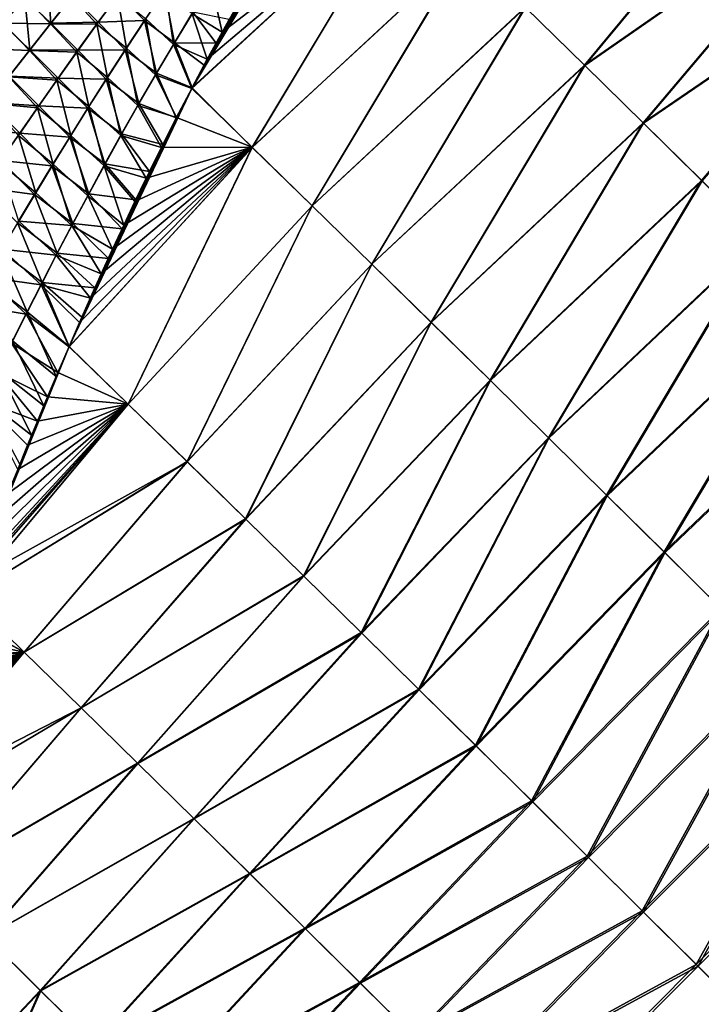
# Model space of a CAD drawing. Header units: metres. Extents: x -42 to 163, y -93 to 90.
# Tile 204 of 232: x 73 to 84, y 56 to 72. Entities that reach past the tile are written whole.
import ezdxf

# ---------------------------------------------------------------- set-up
doc = ezdxf.new("R2010")
doc.units = ezdxf.units.M
doc.layers.add('solid_500770_SW0001', color=7, linetype='CONTINUOUS')

msp = doc.modelspace()

# ---------------------------------------------------------------- linework, layer by layer
at = {"layer": 'solid_500770_SW0001'}
for points in [[(85.529823, 75.593834, 22.941763), (81.270332, 72.586662, 22.82626), (82.242607, 71.632401, 22.661097)], [(85.537315, 75.587387, -22.94137), (82.248642, 71.627243, -22.661079), (81.275055, 72.582802, -22.826815)], [(86.523804, 74.611465, 22.723553), (85.529823, 75.593834, 22.941763), (82.242607, 71.632401, 22.661097)], [(85.537315, 75.587387, -22.94137), (86.532677, 74.603661, -22.722208), (82.248642, 71.627243, -22.661079)], [(78.321037, 75.467369, 23.060425), (75.987473, 71.630745, 22.68301), (75.788139, 71.258034, 22.642794)], [(79.310097, 74.502983, 23.026133), (78.321037, 75.467369, 23.060425), (75.788139, 71.258034, 22.642794)], [(78.321037, 75.467369, 23.060425), (76.185471, 71.993782, 22.721605), (75.987473, 71.630745, 22.68301)], [(78.321037, 75.467369, 23.060425), (76.40062, 72.380798, 22.762093), (76.185471, 71.993782, 22.721605)], [(86.523804, 74.611465, 22.723553), (82.242607, 71.632401, 22.661097), (83.209167, 70.68148, 22.452642)], [(86.532677, 74.603661, -22.722208), (83.216682, 70.674873, -22.451643), (82.248642, 71.627243, -22.661079)], [(87.512268, 73.632988, 22.460949), (86.523804, 74.611465, 22.723553), (83.209167, 70.68148, 22.452642)], [(86.532677, 74.603661, -22.722208), (87.522896, 73.623444, -22.458279), (83.216682, 70.674873, -22.451643)], [(79.312294, 74.501671, -23.026712), (76.775864, 70.280952, -22.602039), (75.782387, 71.246635, -22.642105)], [(79.312294, 74.501671, -23.026712), (75.782387, 71.246635, -22.642105), (75.791962, 71.264816, -22.644077)], [(79.310097, 74.502983, 23.026133), (75.788139, 71.258034, 22.642794), (76.776665, 70.279526, 22.601017)], [(76.039871, 71.729401, -22.693996), (79.312294, 74.501671, -23.026712), (75.791962, 71.264816, -22.644077)], [(76.039871, 71.729401, -22.693996), (76.284019, 72.173882, -22.740942), (79.312294, 74.501671, -23.026712)], [(76.284019, 72.173882, -22.740942), (76.525475, 72.601074, -22.785297), (79.312294, 74.501671, -23.026712)], [(79.312294, 74.501671, -23.026712), (80.296181, 73.541092, -22.948732), (76.775864, 70.280952, -22.602039)], [(80.29277, 73.54364, 22.948021), (79.310097, 74.502983, 23.026133), (76.776665, 70.279526, 22.601017)], [(80.296181, 73.541092, -22.948732), (77.764366, 69.3181, -22.515301), (76.775864, 70.280952, -22.602039)], [(80.29277, 73.54364, 22.948021), (76.776665, 70.279526, 22.601017), (77.763725, 69.318108, 22.514137)], [(81.270332, 72.586662, 22.82626), (80.29277, 73.54364, 22.948021), (77.763725, 69.318108, 22.514137)], [(80.296181, 73.541092, -22.948732), (81.275055, 72.582802, -22.826815), (77.764366, 69.3181, -22.515301)], [(87.512268, 73.632988, 22.460949), (83.209167, 70.68148, 22.452642), (84.169502, 69.734596, 22.200964)], [(87.522896, 73.623444, -22.458279), (84.178902, 69.726151, -22.198627), (83.216682, 70.674873, -22.451643)], [(72.671852, 72.31543, 21.501087), (73.03582, 72.73568, 21.600363), (72.629311, 73.106873, 21.181101)], [(72.655228, 73.132637, -21.189707), (73.04364, 72.742729, -21.603071), (72.679924, 72.322716, -21.503954)], [(73.463837, 72.322968, 21.946072), (73.404846, 73.160172, 21.697765), (73.03582, 72.73568, 21.600363)], [(73.463837, 72.322968, 21.946072), (73.814674, 72.76516, 22.028671), (73.404846, 73.160172, 21.697765)], [(75.788513, 72.476837, -22.699467), (76.102364, 72.982155, -22.754972), (76.284019, 72.173882, -22.740942)], [(76.102364, 72.982155, -22.754972), (76.525475, 72.601074, -22.785297), (76.284019, 72.173882, -22.740942)], [(73.118576, 71.884483, 21.862026), (73.03582, 72.73568, 21.600363), (72.671852, 72.31543, 21.501087)], [(72.679924, 72.322716, -21.503954), (73.04364, 72.742729, -21.603071), (73.458122, 72.313423, -21.945177)], [(73.118576, 71.884483, 21.862026), (73.463837, 72.322968, 21.946072), (73.03582, 72.73568, 21.600363)], [(73.04364, 72.742729, -21.603071), (73.809105, 72.755966, -22.027843), (73.458122, 72.313423, -21.945177)], [(73.458122, 72.313423, -21.945177), (73.809105, 72.755966, -22.027843), (74.22403, 72.307472, -22.283356)], [(74.243393, 72.3368, 22.287132), (73.814674, 72.76516, 22.028671), (73.463837, 72.322968, 21.946072)], [(73.809105, 72.755966, -22.027843), (74.562508, 72.773033, -22.353573), (74.22403, 72.307472, -22.283356)], [(74.243393, 72.3368, 22.287132), (74.581345, 72.801186, 22.357098), (73.814674, 72.76516, 22.028671)], [(74.22403, 72.307472, -22.283356), (74.562508, 72.773033, -22.353573), (74.707954, 71.908775, -22.474892)], [(75.007813, 72.367363, 22.533337), (74.581345, 72.801186, 22.357098), (74.243393, 72.3368, 22.287132)], [(74.562508, 72.773033, -22.353573), (75.025856, 72.391808, -22.53693), (74.707954, 71.908775, -22.474892)], [(75.007813, 72.367363, 22.533337), (75.333618, 72.853859, 22.594503), (74.581345, 72.801186, 22.357098)], [(75.498146, 72.001099, 22.645777), (75.333618, 72.853859, 22.594503), (75.007813, 72.367363, 22.533337)], [(75.025856, 72.391808, -22.53693), (75.351166, 72.877213, -22.597868), (75.48317, 71.973015, -22.642891)], [(75.498146, 72.001099, 22.645777), (75.803223, 72.503716, 22.702168), (75.333618, 72.853859, 22.594503)], [(75.351166, 72.877213, -22.597868), (75.788513, 72.476837, -22.699467), (75.48317, 71.973015, -22.642891)], [(81.270332, 72.586662, 22.82626), (77.763725, 69.318108, 22.514137), (78.74527, 68.359001, 22.381044)], [(81.275055, 72.582802, -22.826815), (78.747337, 68.35759, -22.381924), (77.764366, 69.3181, -22.515301)], [(82.242607, 71.632401, 22.661097), (81.270332, 72.586662, 22.82626), (78.74527, 68.359001, 22.381044)], [(81.275055, 72.582802, -22.826815), (82.248642, 71.627243, -22.661079), (78.747337, 68.35759, -22.381924)], [(75.48317, 71.973015, -22.642891), (75.788513, 72.476837, -22.699467), (76.039871, 71.729401, -22.693996)], [(75.498146, 72.001099, 22.645777), (76.185471, 71.993782, 22.721605), (75.803223, 72.503716, 22.702168)], [(75.788513, 72.476837, -22.699467), (76.284019, 72.173882, -22.740942), (76.039871, 71.729401, -22.693996)], [(75.803223, 72.503716, 22.702168), (76.185471, 71.993782, 22.721605), (76.40062, 72.380798, 22.762093)], [(72.321129, 71.90686, -21.403151), (72.679924, 72.322716, -21.503954), (73.112724, 71.874603, -21.861065)], [(72.778709, 71.449699, 21.77668), (73.118576, 71.884483, 21.862026), (72.671852, 72.31543, 21.501087)], [(72.679924, 72.322716, -21.503954), (73.458122, 72.313423, -21.945177), (73.112724, 71.874603, -21.861065)], [(73.112724, 71.874603, -21.861065), (73.458122, 72.313423, -21.945177), (73.892006, 71.845055, -22.211905)], [(73.911865, 71.875542, 22.215933), (73.463837, 72.322968, 21.946072), (73.118576, 71.884483, 21.862026)], [(73.458122, 72.313423, -21.945177), (74.22403, 72.307472, -22.283356), (73.892006, 71.845055, -22.211905)], [(73.911865, 71.875542, 22.215933), (74.243393, 72.3368, 22.287132), (73.463837, 72.322968, 21.946072)], [(73.892006, 71.845055, -22.211905), (74.22403, 72.307472, -22.283356), (74.397179, 71.428268, -22.411846)], [(74.68943, 71.883278, 22.471067), (74.243393, 72.3368, 22.287132), (73.911865, 71.875542, 22.215933)], [(74.22403, 72.307472, -22.283356), (74.707954, 71.908775, -22.474892), (74.397179, 71.428268, -22.411846)], [(74.68943, 71.883278, 22.471067), (75.007813, 72.367363, 22.533337), (74.243393, 72.3368, 22.287132)], [(75.201241, 71.500183, 22.588404), (75.007813, 72.367363, 22.533337), (74.68943, 71.883278, 22.471067)], [(74.707954, 71.908775, -22.474892), (75.025856, 72.391808, -22.53693), (75.186028, 71.470909, -22.585329)], [(75.201241, 71.500183, 22.588404), (75.498146, 72.001099, 22.645777), (75.007813, 72.367363, 22.533337)], [(75.025856, 72.391808, -22.53693), (75.48317, 71.973015, -22.642891), (75.186028, 71.470909, -22.585329)], [(75.186028, 71.470909, -22.585329), (75.48317, 71.973015, -22.642891), (75.782387, 71.246635, -22.642105)], [(75.201241, 71.500183, 22.588404), (75.788139, 71.258034, 22.642794), (75.498146, 72.001099, 22.645777)], [(75.48317, 71.973015, -22.642891), (75.791962, 71.264816, -22.644077), (75.782387, 71.246635, -22.642105)], [(75.48317, 71.973015, -22.642891), (76.039871, 71.729401, -22.693996), (75.791962, 71.264816, -22.644077)], [(75.498146, 72.001099, 22.645777), (75.788139, 71.258034, 22.642794), (75.987473, 71.630745, 22.68301)], [(75.498146, 72.001099, 22.645777), (75.987473, 71.630745, 22.68301), (76.185471, 71.993782, 22.721605)], [(72.321129, 71.90686, -21.403151), (73.112724, 71.874603, -21.861065), (72.77272, 71.439484, -21.775654)], [(72.77272, 71.439484, -21.775654), (73.112724, 71.874603, -21.861065), (73.566177, 71.385834, -22.139324)], [(73.58651, 71.417465, 22.143606), (73.118576, 71.884483, 21.862026), (72.778709, 71.449699, 21.77668)], [(73.112724, 71.874603, -21.861065), (73.892006, 71.845055, -22.211905), (73.566177, 71.385834, -22.139324)], [(73.58651, 71.417465, 22.143606), (73.911865, 71.875542, 22.215933), (73.118576, 71.884483, 21.862026)], [(73.566177, 71.385834, -22.139324), (73.892006, 71.845055, -22.211905), (74.093201, 70.950386, -22.347872)], [(74.378197, 71.401733, 22.407789), (73.911865, 71.875542, 22.215933), (73.58651, 71.417465, 22.143606)], [(73.892006, 71.845055, -22.211905), (74.397179, 71.428268, -22.411846), (74.093201, 70.950386, -22.347872)], [(74.378197, 71.401733, 22.407789), (74.68943, 71.883278, 22.471067), (73.911865, 71.875542, 22.215933)], [(74.912186, 71.001175, 22.530117), (74.68943, 71.883278, 22.471067), (74.378197, 71.401733, 22.407789)], [(74.397179, 71.428268, -22.411846), (74.707954, 71.908775, -22.474892), (74.896751, 70.970734, -22.526854)], [(74.912186, 71.001175, 22.530117), (75.201241, 71.500183, 22.588404), (74.68943, 71.883278, 22.471067)], [(74.707954, 71.908775, -22.474892), (75.186028, 71.470909, -22.585329), (74.896751, 70.970734, -22.526854)], [(82.242607, 71.632401, 22.661097), (78.74527, 68.359001, 22.381044), (79.720886, 67.402847, 22.201893)], [(82.248642, 71.627243, -22.661079), (79.724487, 67.399948, -22.202044), (78.747337, 68.35759, -22.381924)], [(83.209167, 70.68148, 22.452642), (82.242607, 71.632401, 22.661097), (79.720886, 67.402847, 22.201893)], [(82.248642, 71.627243, -22.661079), (83.216682, 70.674873, -22.451643), (79.724487, 67.399948, -22.202044)], [(72.437904, 71.008049, -21.689081), (72.77272, 71.439484, -21.775654), (73.246277, 70.929855, -22.065725)], [(73.267075, 70.962601, 22.070255), (72.778709, 71.449699, 21.77668), (72.444016, 71.018593, 21.690172)], [(72.77272, 71.439484, -21.775654), (73.566177, 71.385834, -22.139324), (73.246277, 70.929855, -22.065725)], [(73.267075, 70.962601, 22.070255), (73.58651, 71.417465, 22.143606), (72.778709, 71.449699, 21.77668)], [(74.093201, 70.950386, -22.347872), (74.397179, 71.428268, -22.411846), (74.61496, 70.472626, -22.467527)], [(74.397179, 71.428268, -22.411846), (74.896751, 70.970734, -22.526854), (74.61496, 70.472626, -22.467527)], [(74.896751, 70.970734, -22.526854), (75.186028, 71.470909, -22.585329), (75.534073, 70.768944, -22.589796)], [(74.912186, 71.001175, 22.530117), (75.529861, 70.763382, 22.588531), (75.201241, 71.500183, 22.588404)], [(75.186028, 71.470909, -22.585329), (75.782387, 71.246635, -22.642105), (75.534073, 70.768944, -22.589796)], [(75.201241, 71.500183, 22.588404), (75.529861, 70.763382, 22.588531), (75.788139, 71.258034, 22.642794)], [(73.246277, 70.929855, -22.065725), (73.566177, 71.385834, -22.139324), (73.795715, 70.475227, -22.283047)], [(74.073776, 70.922836, 22.34358), (73.58651, 71.417465, 22.143606), (73.267075, 70.962601, 22.070255)], [(73.566177, 71.385834, -22.139324), (74.093201, 70.950386, -22.347872), (73.795715, 70.475227, -22.283047)], [(74.073776, 70.922836, 22.34358), (74.378197, 71.401733, 22.407789), (73.58651, 71.417465, 22.143606)], [(74.630592, 70.504227, 22.47098), (74.378197, 71.401733, 22.407789), (74.073776, 70.922836, 22.34358)], [(74.630592, 70.504227, 22.47098), (74.912186, 71.001175, 22.530117), (74.378197, 71.401733, 22.407789)], [(75.788139, 71.258034, 22.642794), (73.976089, 67.485405, 22.20495), (73.765587, 67.00351, 22.145111)], [(76.776665, 70.279526, 22.601017), (75.788139, 71.258034, 22.642794), (73.765587, 67.00351, 22.145111)], [(75.788139, 71.258034, 22.642794), (74.190956, 67.966675, 22.263893), (73.976089, 67.485405, 22.20495)], [(75.788139, 71.258034, 22.642794), (74.412079, 68.453331, 22.322577), (74.190956, 67.966675, 22.263893)], [(75.788139, 71.258034, 22.642794), (74.636581, 68.938263, 22.380125), (74.412079, 68.453331, 22.322577)], [(75.788139, 71.258034, 22.642794), (74.862343, 69.416061, 22.435923), (74.636581, 68.938263, 22.380125)], [(75.788139, 71.258034, 22.642794), (75.087105, 69.881187, 22.489386), (74.862343, 69.416061, 22.435923)], [(75.788139, 71.258034, 22.642794), (75.309036, 70.329086, 22.540092), (75.087105, 69.881187, 22.489386)], [(75.788139, 71.258034, 22.642794), (75.529861, 70.763382, 22.588531), (75.309036, 70.329086, 22.540092)], [(75.534073, 70.768944, -22.589796), (75.782387, 71.246635, -22.642105), (76.775864, 70.280952, -22.602039)], [(72.953293, 70.510994, 21.995991), (72.444016, 71.018593, 21.690172), (72.114311, 70.591164, 21.602646)], [(72.437904, 71.008049, -21.689081), (73.246277, 70.929855, -22.065725), (72.932053, 70.47715, -21.991215)], [(72.953293, 70.510994, 21.995991), (73.267075, 70.962601, 22.070255), (72.444016, 71.018593, 21.690172)], [(73.775864, 70.446678, 22.278524), (73.267075, 70.962601, 22.070255), (72.953293, 70.510994, 21.995991)], [(73.775864, 70.446678, 22.278524), (74.073776, 70.922836, 22.34358), (73.267075, 70.962601, 22.070255)], [(73.795715, 70.475227, -22.283047), (74.093201, 70.950386, -22.347872), (74.340256, 69.976761, -22.407412)], [(74.093201, 70.950386, -22.347872), (74.61496, 70.472626, -22.467527), (74.340256, 69.976761, -22.407412)], [(74.61496, 70.472626, -22.467527), (74.896751, 70.970734, -22.526854), (75.2845, 70.277008, -22.534933)], [(74.630592, 70.504227, 22.47098), (75.309036, 70.329086, 22.540092), (74.912186, 71.001175, 22.530117)], [(74.896751, 70.970734, -22.526854), (75.534073, 70.768944, -22.589796), (75.2845, 70.277008, -22.534933)], [(74.912186, 71.001175, 22.530117), (75.309036, 70.329086, 22.540092), (75.529861, 70.763382, 22.588531)], [(72.932053, 70.47715, -21.991215), (73.246277, 70.929855, -22.065725), (73.504395, 70.002884, -22.217451)], [(73.246277, 70.929855, -22.065725), (73.795715, 70.475227, -22.283047), (73.504395, 70.002884, -22.217451)], [(74.356079, 70.009499, 22.411051), (74.073776, 70.922836, 22.34358), (73.775864, 70.446678, 22.278524)], [(74.356079, 70.009499, 22.411051), (74.630592, 70.504227, 22.47098), (74.073776, 70.922836, 22.34358)], [(75.2845, 70.277008, -22.534933), (75.534073, 70.768944, -22.589796), (76.775864, 70.280952, -22.602039)], [(83.209167, 70.68148, 22.452642), (79.720886, 67.402847, 22.201893), (80.69001, 66.450447, 21.976757)], [(83.216682, 70.674873, -22.451643), (80.695496, 66.445717, -21.975794), (79.724487, 67.399948, -22.202044)], [(84.169502, 69.734596, 22.200964), (83.209167, 70.68148, 22.452642), (80.69001, 66.450447, 21.976757)], [(83.216682, 70.674873, -22.451643), (84.178902, 69.726151, -22.198627), (80.695496, 66.445717, -21.975794)], [(72.644905, 70.062691, 21.920918), (72.953293, 70.510994, 21.995991), (72.114311, 70.591164, 21.602646)], [(72.62323, 70.027771, -21.915897), (72.932053, 70.47715, -21.991215), (73.218918, 69.53347, -22.151165)], [(73.484123, 69.973358, 22.212696), (72.953293, 70.510994, 21.995991), (72.644905, 70.062691, 21.920918)], [(72.932053, 70.47715, -21.991215), (73.504395, 70.002884, -22.217451), (73.218918, 69.53347, -22.151165)], [(73.484123, 69.973358, 22.212696), (73.775864, 70.446678, 22.278524), (72.953293, 70.510994, 21.995991)], [(73.504395, 70.002884, -22.217451), (73.795715, 70.475227, -22.283047), (74.072266, 69.483299, -22.346563)], [(73.795715, 70.475227, -22.283047), (74.340256, 69.976761, -22.407412), (74.072266, 69.483299, -22.346563)], [(74.340256, 69.976761, -22.407412), (74.61496, 70.472626, -22.467527), (75.035767, 69.774651, -22.47789)], [(74.356079, 70.009499, 22.411051), (75.087105, 69.881187, 22.489386), (74.630592, 70.504227, 22.47098)], [(74.61496, 70.472626, -22.467527), (75.2845, 70.277008, -22.534933), (75.035767, 69.774651, -22.47789)], [(74.630592, 70.504227, 22.47098), (75.087105, 69.881187, 22.489386), (75.309036, 70.329086, 22.540092)], [(74.088264, 69.517143, 22.350393), (73.775864, 70.446678, 22.278524), (73.484123, 69.973358, 22.212696)], [(74.088264, 69.517143, 22.350393), (74.356079, 70.009499, 22.411051), (73.775864, 70.446678, 22.278524)], [(76.775864, 70.280952, -22.602039), (74.740227, 66.052361, -22.092083), (73.764717, 66.998924, -22.145433)], [(76.775864, 70.280952, -22.602039), (73.764717, 66.998924, -22.145433), (73.938881, 67.398453, -22.195086)], [(76.776665, 70.279526, 22.601017), (73.765587, 67.00351, 22.145111), (74.738762, 66.053299, 22.091064)], [(74.115883, 67.799232, -22.24427), (76.775864, 70.280952, -22.602039), (73.938881, 67.398453, -22.195086)], [(74.115883, 67.799232, -22.24427), (74.295052, 68.198891, -22.292704), (76.775864, 70.280952, -22.602039)], [(74.295052, 68.198891, -22.292704), (74.478935, 68.602066, -22.340954), (76.775864, 70.280952, -22.602039)], [(74.478935, 68.602066, -22.340954), (74.663544, 68.998978, -22.387871), (76.775864, 70.280952, -22.602039)], [(74.663544, 68.998978, -22.387871), (74.848587, 69.388351, -22.433346), (76.775864, 70.280952, -22.602039)], [(77.763725, 69.318108, 22.514137), (76.776665, 70.279526, 22.601017), (74.738762, 66.053299, 22.091064)], [(76.775864, 70.280952, -22.602039), (77.764366, 69.3181, -22.515301), (74.740227, 66.052361, -22.092083)], [(74.848587, 69.388351, -22.433346), (75.035767, 69.774651, -22.47789), (76.775864, 70.280952, -22.602039)], [(75.035767, 69.774651, -22.47789), (75.2845, 70.277008, -22.534933), (76.775864, 70.280952, -22.602039)], [(73.198235, 69.502991, 22.146179), (72.644905, 70.062691, 21.920918), (72.34166, 69.617737, 21.845142)], [(72.62323, 70.027771, -21.915897), (73.218918, 69.53347, -22.151165), (72.938965, 69.067078, -22.084265)], [(73.198235, 69.502991, 22.146179), (73.484123, 69.973358, 22.212696), (72.644905, 70.062691, 21.920918)], [(73.826767, 69.027321, 22.289063), (73.484123, 69.973358, 22.212696), (73.198235, 69.502991, 22.146179)], [(73.218918, 69.53347, -22.151165), (73.504395, 70.002884, -22.217451), (73.8106, 68.992386, -22.285046)], [(73.826767, 69.027321, 22.289063), (74.088264, 69.517143, 22.350393), (73.484123, 69.973358, 22.212696)], [(73.504395, 70.002884, -22.217451), (74.072266, 69.483299, -22.346563), (73.8106, 68.992386, -22.285046)], [(74.072266, 69.483299, -22.346563), (74.340256, 69.976761, -22.407412), (74.663544, 68.998978, -22.387871)], [(74.088264, 69.517143, 22.350393), (74.862343, 69.416061, 22.435923), (74.356079, 70.009499, 22.411051)], [(74.340256, 69.976761, -22.407412), (75.035767, 69.774651, -22.47789), (74.848587, 69.388351, -22.433346)], [(74.340256, 69.976761, -22.407412), (74.848587, 69.388351, -22.433346), (74.663544, 68.998978, -22.387871)], [(74.356079, 70.009499, 22.411051), (74.862343, 69.416061, 22.435923), (75.087105, 69.881187, 22.489386)], [(84.169502, 69.734596, 22.200964), (80.69001, 66.450447, 21.976757), (81.652092, 65.502602, 21.705711)], [(84.178902, 69.726151, -22.198627), (81.66008, 65.49543, -21.703302), (80.695496, 66.445717, -21.975794)], [(85.123116, 68.79245, 21.906126), (84.169502, 69.734596, 22.200964), (81.652092, 65.502602, 21.705711)], [(84.178902, 69.726151, -22.198627), (85.135033, 68.781517, -21.902151), (81.66008, 65.49543, -21.703302)], [(72.917877, 69.035667, 22.079052), (73.198235, 69.502991, 22.146179), (72.34166, 69.617737, 21.845142)], [(73.571213, 68.540184, 22.227121), (73.198235, 69.502991, 22.146179), (72.917877, 69.035667, 22.079052)], [(72.938965, 69.067078, -22.084265), (73.218918, 69.53347, -22.151165), (73.8106, 68.992386, -22.285046)], [(73.571213, 68.540184, 22.227121), (73.826767, 69.027321, 22.289063), (73.198235, 69.502991, 22.146179)], [(73.826767, 69.027321, 22.289063), (74.636581, 68.938263, 22.380125), (74.088264, 69.517143, 22.350393)], [(74.088264, 69.517143, 22.350393), (74.636581, 68.938263, 22.380125), (74.862343, 69.416061, 22.435923)], [(73.8106, 68.992386, -22.285046), (74.072266, 69.483299, -22.346563), (74.478935, 68.602066, -22.340954)], [(74.072266, 69.483299, -22.346563), (74.663544, 68.998978, -22.387871), (74.478935, 68.602066, -22.340954)], [(77.763725, 69.318108, 22.514137), (74.738762, 66.053299, 22.091064), (75.706108, 65.110054, 21.989843)], [(77.764366, 69.3181, -22.515301), (75.708916, 65.107788, -21.990618), (74.740227, 66.052361, -22.092083)], [(78.74527, 68.359001, 22.381044), (77.763725, 69.318108, 22.514137), (75.706108, 65.110054, 21.989843)], [(77.764366, 69.3181, -22.515301), (78.747337, 68.35759, -22.381924), (75.708916, 65.107788, -21.990618)], [(73.321205, 68.055893, 22.164629), (72.917877, 69.035667, 22.079052), (72.642731, 68.571487, 22.011391)], [(72.664223, 68.603806, -22.01683), (72.938965, 69.067078, -22.084265), (73.554871, 68.504181, -22.222918)], [(73.321205, 68.055893, 22.164629), (73.571213, 68.540184, 22.227121), (72.917877, 69.035667, 22.079052)], [(72.938965, 69.067078, -22.084265), (73.8106, 68.992386, -22.285046), (73.554871, 68.504181, -22.222918)], [(73.571213, 68.540184, 22.227121), (74.412079, 68.453331, 22.322577), (73.826767, 69.027321, 22.289063)], [(73.826767, 69.027321, 22.289063), (74.412079, 68.453331, 22.322577), (74.636581, 68.938263, 22.380125)], [(73.554871, 68.504181, -22.222918), (73.8106, 68.992386, -22.285046), (74.295052, 68.198891, -22.292704)], [(73.8106, 68.992386, -22.285046), (74.478935, 68.602066, -22.340954), (74.295052, 68.198891, -22.292704)], [(85.123116, 68.79245, 21.906126), (81.652092, 65.502602, 21.705711), (82.606567, 64.56012, 21.388826)], [(85.135033, 68.781517, -21.902151), (82.617752, 64.549782, -21.384701), (81.66008, 65.49543, -21.703302)], [(86.069504, 67.855736, 21.568197), (85.123116, 68.79245, 21.906126), (82.606567, 64.56012, 21.388826)], [(85.135033, 68.781517, -21.902151), (86.084564, 67.841682, -21.562325), (82.617752, 64.549782, -21.384701)], [(73.076416, 67.574585, 22.101635), (72.642731, 68.571487, 22.011391), (72.37252, 68.110535, 21.943262)], [(72.394409, 68.14373, -21.948925), (72.664223, 68.603806, -22.01683), (73.304703, 68.018852, -22.160238)], [(73.076416, 67.574585, 22.101635), (73.321205, 68.055893, 22.164629), (72.642731, 68.571487, 22.011391)], [(72.664223, 68.603806, -22.01683), (73.554871, 68.504181, -22.222918), (73.304703, 68.018852, -22.160238)], [(73.321205, 68.055893, 22.164629), (74.190956, 67.966675, 22.263893), (73.571213, 68.540184, 22.227121)], [(73.571213, 68.540184, 22.227121), (74.190956, 67.966675, 22.263893), (74.412079, 68.453331, 22.322577)], [(73.304703, 68.018852, -22.160238), (73.554871, 68.504181, -22.222918), (74.115883, 67.799232, -22.24427)], [(73.554871, 68.504181, -22.222918), (74.295052, 68.198891, -22.292704), (74.115883, 67.799232, -22.24427)], [(78.74527, 68.359001, 22.381044), (75.706108, 65.110054, 21.989843), (76.668076, 64.168983, 21.841082)], [(78.747337, 68.35759, -22.381924), (76.672318, 64.165344, -21.841185), (75.708916, 65.107788, -21.990618)], [(79.720886, 67.402847, 22.201893), (78.74527, 68.359001, 22.381044), (76.668076, 64.168983, 21.841082)], [(78.747337, 68.35759, -22.381924), (79.724487, 67.399948, -22.202044), (76.672318, 64.165344, -21.841185)], [(72.12928, 67.686913, -21.880592), (72.394409, 68.14373, -21.948925), (73.059746, 67.536514, -22.097059)], [(72.836555, 67.096336, 22.038179), (73.076416, 67.574585, 22.101635), (72.37252, 68.110535, 21.943262)], [(72.394409, 68.14373, -21.948925), (73.304703, 68.018852, -22.160238), (73.059746, 67.536514, -22.097059)], [(73.076416, 67.574585, 22.101635), (73.765587, 67.00351, 22.145111), (73.321205, 68.055893, 22.164629)], [(73.321205, 68.055893, 22.164629), (73.765587, 67.00351, 22.145111), (73.976089, 67.485405, 22.20495)], [(73.321205, 68.055893, 22.164629), (73.976089, 67.485405, 22.20495), (74.190956, 67.966675, 22.263893)], [(73.059746, 67.536514, -22.097059), (73.304703, 68.018852, -22.160238), (73.764717, 66.998924, -22.145433)], [(73.304703, 68.018852, -22.160238), (73.938881, 67.398453, -22.195086), (73.764717, 66.998924, -22.145433)], [(73.304703, 68.018852, -22.160238), (74.115883, 67.799232, -22.24427), (73.938881, 67.398453, -22.195086)], [(86.069504, 67.855736, 21.568197), (82.606567, 64.56012, 21.388826), (83.552795, 63.623867, 21.026211)], [(86.084564, 67.841682, -21.562325), (83.567535, 63.609993, -21.020092), (82.617752, 64.549782, -21.384701)], [(87.008041, 66.925262, 21.187292), (86.069504, 67.855736, 21.568197), (83.552795, 63.623867, 21.026211)], [(86.084564, 67.841682, -21.562325), (87.026543, 66.907761, -21.179256), (83.567535, 63.609993, -21.020092)], [(72.12928, 67.686913, -21.880592), (73.059746, 67.536514, -22.097059), (72.819733, 67.057274, -22.033419)], [(72.836555, 67.096336, 22.038179), (73.555801, 66.512794, 22.083347), (73.076416, 67.574585, 22.101635)], [(73.076416, 67.574585, 22.101635), (73.555801, 66.512794, 22.083347), (73.765587, 67.00351, 22.145111)], [(72.819733, 67.057274, -22.033419), (73.059746, 67.536514, -22.097059), (73.581909, 66.574699, -22.092026)], [(73.059746, 67.536514, -22.097059), (73.764717, 66.998924, -22.145433), (73.581909, 66.574699, -22.092026)], [(79.720886, 67.402847, 22.201893), (76.668076, 64.168983, 21.841082), (77.624016, 63.231007, 21.644806)], [(79.724487, 67.399948, -22.202044), (77.630028, 63.225651, -21.64386), (76.672318, 64.165344, -21.841185)], [(80.69001, 66.450447, 21.976757), (79.720886, 67.402847, 22.201893), (77.624016, 63.231007, 21.644806)], [(79.724487, 67.399948, -22.202044), (80.695496, 66.445717, -21.975794), (77.630028, 63.225651, -21.64386)], [(72.584381, 66.581215, -21.969355), (72.819733, 67.057274, -22.033419), (73.412148, 66.175095, -22.041117)], [(72.601357, 66.621254, 21.974298), (73.351242, 66.025871, 22.021204), (72.836555, 67.096336, 22.038179)], [(72.819733, 67.057274, -22.033419), (73.581909, 66.574699, -22.092026), (73.412148, 66.175095, -22.041117)], [(72.836555, 67.096336, 22.038179), (73.351242, 66.025871, 22.021204), (73.555801, 66.512794, 22.083347)], [(73.765587, 67.00351, 22.145111), (72.383102, 63.638073, 21.70384), (72.235519, 63.262207, 21.652061)], [(74.738762, 66.053299, 22.091064), (73.765587, 67.00351, 22.145111), (72.235519, 63.262207, 21.652061)], [(73.765587, 67.00351, 22.145111), (72.569412, 64.109436, 21.768061), (72.383102, 63.638073, 21.70384)], [(73.765587, 67.00351, 22.145111), (72.759102, 64.58371, 21.831909), (72.569412, 64.109436, 21.768061)], [(73.765587, 67.00351, 22.145111), (72.952751, 65.060089, 21.8953), (72.759102, 64.58371, 21.831909)], [(73.765587, 67.00351, 22.145111), (73.150215, 65.540894, 21.958431), (72.952751, 65.060089, 21.8953)], [(73.765587, 67.00351, 22.145111), (73.351242, 66.025871, 22.021204), (73.150215, 65.540894, 21.958431)], [(73.765587, 67.00351, 22.145111), (73.555801, 66.512794, 22.083347), (73.351242, 66.025871, 22.021204)], [(73.581909, 66.574699, -22.092026), (73.764717, 66.998924, -22.145433), (74.740227, 66.052361, -22.092083)], [(87.008041, 66.925262, 21.187292), (83.552795, 63.623867, 21.026211), (84.489891, 62.694927, 20.618057)], [(87.026543, 66.907761, -21.179256), (84.508331, 62.677341, -20.609587), (83.567535, 63.609993, -21.020092)], [(72.353409, 66.108437, -21.904903), (72.584381, 66.581215, -21.969355), (73.245514, 65.775963, -21.989735)], [(72.370544, 66.149422, 21.91003), (73.150215, 65.540894, 21.958431), (72.601357, 66.621254, 21.974298)], [(72.584381, 66.581215, -21.969355), (73.412148, 66.175095, -22.041117), (73.245514, 65.775963, -21.989735)], [(72.601357, 66.621254, 21.974298), (73.150215, 65.540894, 21.958431), (73.351242, 66.025871, 22.021204)], [(73.412148, 66.175095, -22.041117), (73.581909, 66.574699, -22.092026), (74.740227, 66.052361, -22.092083)], [(80.69001, 66.450447, 21.976757), (77.624016, 63.231007, 21.644806), (78.57328, 62.297031, 21.401045)], [(80.695496, 66.445717, -21.975794), (78.581665, 62.289352, -21.39872), (77.630028, 63.225651, -21.64386)], [(81.652092, 65.502602, 21.705711), (80.69001, 66.450447, 21.976757), (78.57328, 62.297031, 21.401045)], [(80.695496, 66.445717, -21.975794), (81.66008, 65.49543, -21.703302), (78.581665, 62.289352, -21.39872)], [(72.353409, 66.108437, -21.904903), (73.245514, 65.775963, -21.989735), (73.081711, 65.377853, -21.937935)], [(72.353409, 66.108437, -21.904903), (73.081711, 65.377853, -21.937935), (72.920425, 64.981331, -21.885778)], [(72.370544, 66.149422, 21.91003), (72.952751, 65.060089, 21.8953), (73.150215, 65.540894, 21.958431)], [(73.245514, 65.775963, -21.989735), (73.412148, 66.175095, -22.041117), (74.740227, 66.052361, -22.092083)], [(74.738762, 66.053299, 22.091064), (72.235519, 63.262207, 21.652061), (72.089417, 62.889225, 21.600159)], [(75.706108, 65.110054, 21.989843), (74.738762, 66.053299, 22.091064), (72.089417, 62.889225, 21.600159)], [(74.740227, 66.052361, -22.092083), (75.708916, 65.107788, -21.990618), (72.191689, 63.154549, -21.637959)], [(72.295715, 63.419701, -21.67465), (74.740227, 66.052361, -22.092083), (72.191689, 63.154549, -21.637959)], [(72.295715, 63.419701, -21.67465), (72.448776, 63.806553, -21.72777), (74.740227, 66.052361, -22.092083)], [(72.448776, 63.806553, -21.72777), (72.604202, 64.195244, -21.78064), (74.740227, 66.052361, -22.092083)], [(72.604202, 64.195244, -21.78064), (72.76136, 64.586952, -21.833326), (74.740227, 66.052361, -22.092083)], [(72.76136, 64.586952, -21.833326), (72.920425, 64.981331, -21.885778), (74.740227, 66.052361, -22.092083)], [(72.920425, 64.981331, -21.885778), (73.081711, 65.377853, -21.937935), (74.740227, 66.052361, -22.092083)], [(73.081711, 65.377853, -21.937935), (73.245514, 65.775963, -21.989735), (74.740227, 66.052361, -22.092083)], [(81.652092, 65.502602, 21.705711), (78.57328, 62.297031, 21.401045), (79.515213, 61.367977, 21.109823)], [(81.66008, 65.49543, -21.703302), (79.52668, 61.357254, -21.105841), (78.581665, 62.289352, -21.39872)], [(82.606567, 64.56012, 21.388826), (81.652092, 65.502602, 21.705711), (79.515213, 61.367977, 21.109823)], [(81.66008, 65.49543, -21.703302), (82.617752, 64.549782, -21.384701), (79.52668, 61.357254, -21.105841)], [(75.708916, 65.107788, -21.990618), (73.028755, 61.974579, -21.531582), (72.088631, 62.890511, -21.601181)], [(75.708916, 65.107788, -21.990618), (72.088631, 62.890511, -21.601181), (72.191689, 63.154549, -21.637959)], [(75.706108, 65.110054, 21.989843), (72.089417, 62.889225, 21.600159), (73.027702, 61.975231, 21.530714)], [(76.668076, 64.168983, 21.841082), (75.706108, 65.110054, 21.989843), (73.027702, 61.975231, 21.530714)], [(75.708916, 65.107788, -21.990618), (76.672318, 64.165344, -21.841185), (73.028755, 61.974579, -21.531582)], [(82.606567, 64.56012, 21.388826), (79.515213, 61.367977, 21.109823), (80.449074, 60.444824, 20.771215)], [(82.617752, 64.549782, -21.384701), (80.463989, 60.430664, -20.765306), (79.52668, 61.357254, -21.105841)], [(83.552795, 63.623867, 21.026211), (82.606567, 64.56012, 21.388826), (80.449074, 60.444824, 20.771215)], [(82.617752, 64.549782, -21.384701), (83.567535, 63.609993, -21.020092), (80.463989, 60.430664, -20.765306)], [(76.668076, 64.168983, 21.841082), (73.027702, 61.975231, 21.530714), (73.962326, 61.060986, 21.412886)], [(76.672318, 64.165344, -21.841185), (73.964729, 61.059036, -21.413265), (73.028755, 61.974579, -21.531582)], [(77.624016, 63.231007, 21.644806), (76.668076, 64.168983, 21.841082), (73.962326, 61.060986, 21.412886)], [(76.672318, 64.165344, -21.841185), (77.630028, 63.225651, -21.64386), (73.964729, 61.059036, -21.413265)], [(83.552795, 63.623867, 21.026211), (80.449074, 60.444824, 20.771215), (81.373878, 59.528774, 20.385401)], [(83.567535, 63.609993, -21.020092), (81.392403, 59.510998, -20.377201), (80.463989, 60.430664, -20.765306)], [(84.489891, 62.694927, 20.618057), (83.552795, 63.623867, 21.026211), (81.373878, 59.528774, 20.385401)], [(83.567535, 63.609993, -21.020092), (84.508331, 62.677341, -20.609587), (81.392403, 59.510998, -20.377201)], [(77.624016, 63.231007, 21.644806), (73.962326, 61.060986, 21.412886), (74.891922, 60.148918, 21.24674)], [(77.630028, 63.225651, -21.64386), (74.896019, 60.145332, -21.246279), (73.964729, 61.059036, -21.413265)], [(78.57328, 62.297031, 21.401045), (77.624016, 63.231007, 21.644806), (74.891922, 60.148918, 21.24674)], [(77.630028, 63.225651, -21.64386), (78.581665, 62.289352, -21.39872), (74.896019, 60.145332, -21.246279)], [(71.958916, 62.556931, -21.554369), (72.088631, 62.890511, -21.601181), (73.028755, 61.974579, -21.531582)], [(73.027702, 61.975231, 21.530714), (72.089417, 62.889225, 21.600159), (71.963615, 62.568245, 21.555063)], [(84.489891, 62.694927, 20.618057), (81.373878, 59.528774, 20.385401), (82.288597, 58.621048, 19.952579)], [(85.416931, 61.774406, 20.164572), (84.489891, 62.694927, 20.618057), (82.288597, 58.621048, 19.952579)], [(73.027702, 61.975231, 21.530714), (71.963615, 62.568245, 21.555063), (71.66169, 61.795753, 21.445019)], [(71.830383, 62.225758, -21.507494), (71.958916, 62.556931, -21.554369), (73.028755, 61.974579, -21.531582)], [(84.508331, 62.677341, -20.609587), (82.31073, 58.599663, -19.941608), (81.392403, 59.510998, -20.377201)], [(84.508331, 62.677341, -20.609587), (85.439087, 61.753117, -20.153286), (82.31073, 58.599663, -19.941608)], [(71.702805, 61.897316, -21.460598), (71.830383, 62.225758, -21.507494), (73.028755, 61.974579, -21.531582)], [(78.57328, 62.297031, 21.401045), (74.891922, 60.148918, 21.24674), (75.815697, 59.240063, 21.032223)], [(78.581665, 62.289352, -21.39872), (75.822113, 59.234219, -21.030586), (74.896019, 60.145332, -21.246279)], [(79.515213, 61.367977, 21.109823), (78.57328, 62.297031, 21.401045), (75.815697, 59.240063, 21.032223)], [(78.581665, 62.289352, -21.39872), (79.52668, 61.357254, -21.105841), (75.822113, 59.234219, -21.030586)], [(73.027702, 61.975231, 21.530714), (70.697273, 59.329872, 21.079807), (70.590714, 59.061302, 21.038744)], [(73.962326, 61.060986, 21.412886), (73.027702, 61.975231, 21.530714), (70.590714, 59.061302, 21.038744)], [(73.027702, 61.975231, 21.530714), (70.80442, 59.600719, 21.120974), (70.697273, 59.329872, 21.079807)], [(73.028755, 61.974579, -21.531582), (73.964729, 61.059036, -21.413265), (70.725761, 59.399406, -21.091204)], [(70.860085, 59.739529, -21.142797), (73.028755, 61.974579, -21.531582), (70.725761, 59.399406, -21.091204)], [(73.027702, 61.975231, 21.530714), (70.973389, 60.028828, 21.185543), (70.80442, 59.600719, 21.120974)], [(70.860085, 59.739529, -21.142797), (70.995026, 60.083454, -21.19454), (73.028755, 61.974579, -21.531582)], [(73.027702, 61.975231, 21.530714), (71.143349, 60.461704, 21.250172), (70.973389, 60.028828, 21.185543)], [(70.995026, 60.083454, -21.19454), (71.130783, 60.430981, -21.246395), (73.028755, 61.974579, -21.531582)], [(71.130783, 60.430981, -21.246395), (71.271721, 60.792538, -21.299896), (73.028755, 61.974579, -21.531582)], [(73.027702, 61.975231, 21.530714), (71.314445, 60.90097, 21.315033), (71.143349, 60.461704, 21.250172)], [(71.271721, 60.792538, -21.299896), (71.413986, 61.157452, -21.353443), (73.028755, 61.974579, -21.531582)], [(73.027702, 61.975231, 21.530714), (71.487083, 61.345905, 21.380018), (71.314445, 60.90097, 21.315033)], [(71.413986, 61.157452, -21.353443), (71.557816, 61.525494, -21.407), (73.028755, 61.974579, -21.531582)], [(73.027702, 61.975231, 21.530714), (71.66169, 61.795753, 21.445019), (71.487083, 61.345905, 21.380018)], [(71.557816, 61.525494, -21.407), (71.702805, 61.897316, -21.460598), (73.028755, 61.974579, -21.531582)], [(85.416931, 61.774406, 20.164572), (82.288597, 58.621048, 19.952579), (83.192223, 57.722874, 19.472954)], [(85.439087, 61.753117, -20.153286), (83.217751, 57.698112, -19.45875), (82.31073, 58.599663, -19.941608)], [(86.333008, 60.863407, 19.665964), (85.416931, 61.774406, 20.164572), (83.192223, 57.722874, 19.472954)], [(85.439087, 61.753117, -20.153286), (86.358643, 60.83865, -19.65143), (83.217751, 57.698112, -19.45875)], [(79.515213, 61.367977, 21.109823), (75.815697, 59.240063, 21.032223), (76.732872, 58.335453, 20.769281)], [(79.52668, 61.357254, -21.105841), (76.742302, 58.326645, -20.766178), (75.822113, 59.234219, -21.030586)], [(80.449074, 60.444824, 20.771215), (79.515213, 61.367977, 21.109823), (76.732872, 58.335453, 20.769281)], [(79.52668, 61.357254, -21.105841), (80.463989, 60.430664, -20.765306), (76.742302, 58.326645, -20.766178)], [(73.962326, 61.060986, 21.412886), (70.590714, 59.061302, 21.038744), (71.494682, 58.178886, 20.95462)], [(73.964729, 61.059036, -21.413265), (71.497551, 58.176388, -20.954874), (70.59185, 59.063217, -21.03978)], [(73.964729, 61.059036, -21.413265), (70.59185, 59.063217, -21.03978), (70.725761, 59.399406, -21.091204)], [(74.891922, 60.148918, 21.24674), (73.962326, 61.060986, 21.412886), (71.494682, 58.178886, 20.95462)], [(73.964729, 61.059036, -21.413265), (74.896019, 60.145332, -21.246279), (71.497551, 58.176388, -20.954874)], [(86.333008, 60.863407, 19.665964), (83.192223, 57.722874, 19.472954), (84.083702, 56.83548, 18.946747)], [(86.358643, 60.83865, -19.65143), (84.111984, 56.807938, -18.929361), (83.217751, 57.698112, -19.45875)], [(87.237175, 59.963047, 19.122463), (86.333008, 60.863407, 19.665964), (84.083702, 56.83548, 18.946747)], [(86.358643, 60.83865, -19.65143), (87.265656, 59.935425, -19.104734), (84.111984, 56.807938, -18.929361)], [(80.449074, 60.444824, 20.771215), (76.732872, 58.335453, 20.769281), (77.64257, 57.436218, 20.457924)], [(80.463989, 60.430664, -20.765306), (77.655357, 57.424061, -20.453091), (76.742302, 58.326645, -20.766178)], [(81.373878, 59.528774, 20.385401), (80.449074, 60.444824, 20.771215), (77.64257, 57.436218, 20.457924)], [(80.463989, 60.430664, -20.765306), (81.392403, 59.510998, -20.377201), (77.655357, 57.424061, -20.453091)], [(74.891922, 60.148918, 21.24674), (71.494682, 58.178886, 20.95462), (72.395699, 57.293983, 20.820864)], [(74.896019, 60.145332, -21.246279), (72.400131, 57.289982, -20.820396), (71.497551, 58.176388, -20.954874)], [(75.815697, 59.240063, 21.032223), (74.891922, 60.148918, 21.24674), (72.395699, 57.293983, 20.820864)], [(74.896019, 60.145332, -21.246279), (75.822113, 59.234219, -21.030586), (72.400131, 57.289982, -20.820396)], [(87.237175, 59.963047, 19.122463), (84.083702, 56.83548, 18.946747), (84.961792, 55.960236, 18.374535)], [(87.265656, 59.935425, -19.104734), (84.991943, 55.930767, -18.3543), (84.111984, 56.807938, -18.929361)], [(81.373878, 59.528774, 20.385401), (77.64257, 57.436218, 20.457924), (78.543671, 56.543674, 20.09831)], [(81.392403, 59.510998, -20.377201), (78.559975, 56.527992, -20.091373), (77.655357, 57.424061, -20.453091)], [(82.288597, 58.621048, 19.952579), (81.373878, 59.528774, 20.385401), (78.543671, 56.543674, 20.09831)], [(81.392403, 59.510998, -20.377201), (82.31073, 58.599663, -19.941608), (78.559975, 56.527992, -20.091373)], [(75.815697, 59.240063, 21.032223), (72.395699, 57.293983, 20.820864), (73.292061, 56.411354, 20.637728)], [(75.822113, 59.234219, -21.030586), (73.298683, 56.405216, -20.636198), (72.400131, 57.289982, -20.820396)], [(76.732872, 58.335453, 20.769281), (75.815697, 59.240063, 21.032223), (73.292061, 56.411354, 20.637728)], [(75.822113, 59.234219, -21.030586), (76.742302, 58.326645, -20.766178), (73.298683, 56.405216, -20.636198)], [(82.288597, 58.621048, 19.952579), (78.543671, 56.543674, 20.09831), (79.43502, 55.659164, 19.690622)], [(82.31073, 58.599663, -19.941608), (79.454849, 55.639965, -19.681068), (78.559975, 56.527992, -20.091373)], [(83.192223, 57.722874, 19.472954), (82.288597, 58.621048, 19.952579), (79.43502, 55.659164, 19.690622)], [(82.31073, 58.599663, -19.941608), (83.217751, 57.698112, -19.45875), (79.454849, 55.639965, -19.681068)], [(76.732872, 58.335453, 20.769281), (73.292061, 56.411354, 20.637728), (74.182808, 55.532181, 20.405054)], [(76.742302, 58.326645, -20.766178), (74.192307, 55.523209, -20.402159), (73.298683, 56.405216, -20.636198)], [(77.64257, 57.436218, 20.457924), (76.732872, 58.335453, 20.769281), (74.182808, 55.532181, 20.405054)], [(76.742302, 58.326645, -20.766178), (77.655357, 57.424061, -20.453091), (74.192307, 55.523209, -20.402159)], [(83.192223, 57.722874, 19.472954), (79.43502, 55.659164, 19.690622), (80.315475, 54.784039, 19.235035)], [(83.217751, 57.698112, -19.45875), (80.338615, 54.761551, -19.222391), (79.454849, 55.639965, -19.681068)], [(84.083702, 56.83548, 18.946747), (83.192223, 57.722874, 19.472954), (80.315475, 54.784039, 19.235035)], [(83.217751, 57.698112, -19.45875), (84.111984, 56.807938, -18.929361), (80.338615, 54.761551, -19.222391)], [(77.64257, 57.436218, 20.457924), (74.182808, 55.532181, 20.405054), (75.066895, 54.657734, 20.122784)], [(77.655357, 57.424061, -20.453091), (75.07959, 54.645565, -20.118265), (74.192307, 55.523209, -20.402159)], [(78.543671, 56.543674, 20.09831), (77.64257, 57.436218, 20.457924), (75.066895, 54.657734, 20.122784)], [(77.655357, 57.424061, -20.453091), (78.559975, 56.527992, -20.091373), (75.07959, 54.645565, -20.118265)], [(73.292061, 56.411354, 20.637728), (72.395699, 57.293983, 20.820864), (70.915321, 53.890469, 20.247267)], [(72.400131, 57.289982, -20.820396), (73.298683, 56.405216, -20.636198), (70.918602, 53.887543, -20.246643)], [(84.083702, 56.83548, 18.946747), (80.315475, 54.784039, 19.235035), (81.183876, 53.919647, 18.731758)], [(84.111984, 56.807938, -18.929361), (81.209686, 53.894463, -18.716099), (80.338615, 54.761551, -19.222391)], [(84.961792, 55.960236, 18.374535), (84.083702, 56.83548, 18.946747), (81.183876, 53.919647, 18.731758)], [(84.111984, 56.807938, -18.929361), (84.991943, 55.930767, -18.3543), (81.209686, 53.894463, -18.716099)], [(78.543671, 56.543674, 20.09831), (75.066895, 54.657734, 20.122784), (75.943031, 53.789482, 19.791048)], [(78.559975, 56.527992, -20.091373), (75.959091, 53.773949, -19.784519), (75.07959, 54.645565, -20.118265)], [(79.43502, 55.659164, 19.690622), (78.543671, 56.543674, 20.09831), (75.943031, 53.789482, 19.791048)], [(78.559975, 56.527992, -20.091373), (79.454849, 55.639965, -19.681068), (75.959091, 53.773949, -19.784519)], [(73.292061, 56.411354, 20.637728), (70.915321, 53.890469, 20.247267), (71.788269, 53.027874, 20.048031)], [(73.298683, 56.405216, -20.636198), (71.794434, 53.022102, -20.046303), (70.918602, 53.887543, -20.246643)], [(74.182808, 55.532181, 20.405054), (73.292061, 56.411354, 20.637728), (71.788269, 53.027874, 20.048031)], [(73.298683, 56.405216, -20.636198), (74.192307, 55.523209, -20.402159), (71.794434, 53.022102, -20.046303)]]:
    msp.add_3dface(points, dxfattribs=at)

doc.saveas('drawing.dxf')
